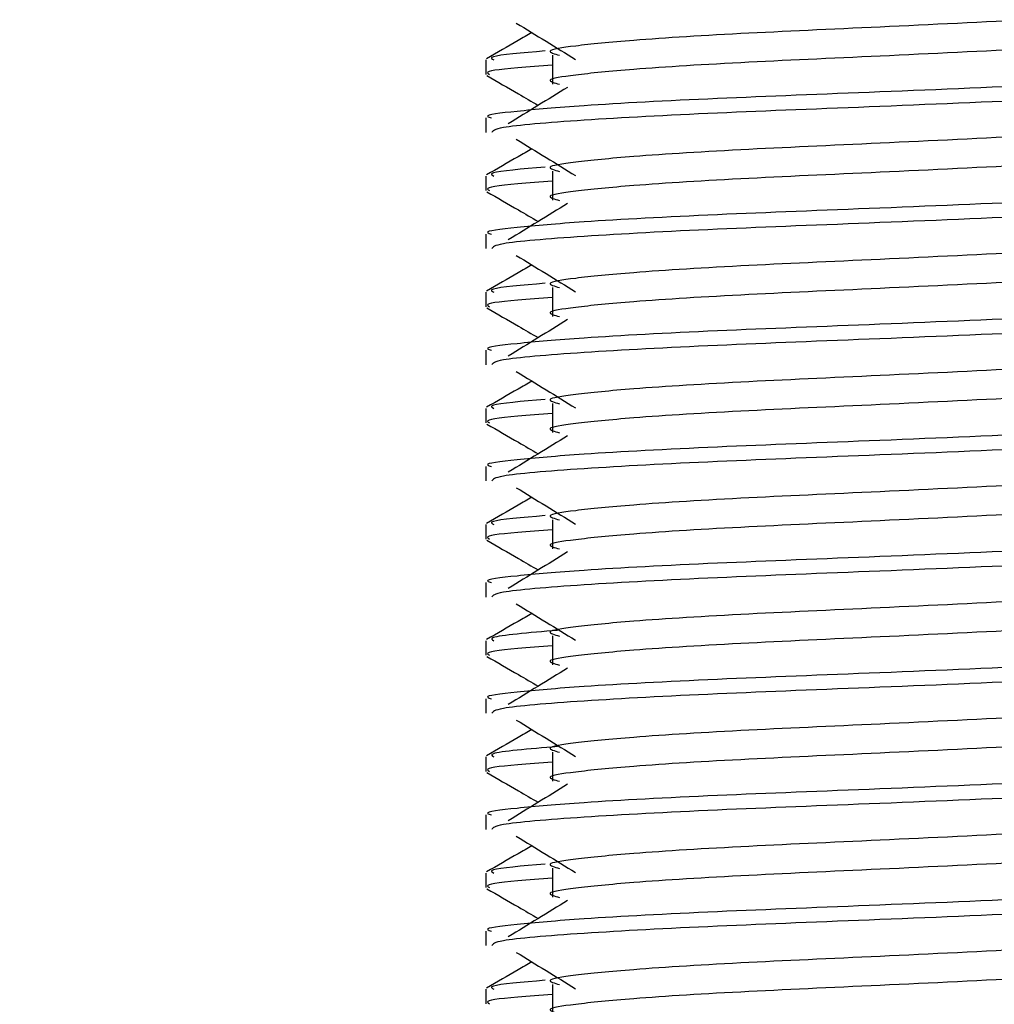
# Model space of a CAD drawing. Header units: millimetres. Extents: x 0 to 420, y 0 to 297.
# Tile 83 of 98: x 319.42 to 320.213, y 196.987 to 197.787. Entities that reach past the tile are written whole.
import ezdxf

# ---------------------------------------------------------------- set-up
doc = ezdxf.new("R2010")
doc.units = ezdxf.units.MM
doc.layers.add('QUOTE', color=174, linetype='Continuous')
doc.styles.add('SLDTEXTSTYLE3', font='TXT', dxfattribs={"width": 0.75})
doc.dimstyles.new('SLDDIMSTYLE2', dxfattribs={"dimtxt": 3, "dimasz": 3, "dimexe": 0, "dimexo": 0.0625, "dimgap": 0.75, "dimtad": 1, "dimlfac": 21.190584, "dimrnd": 1e-09, "dimzin": 12, "dimdsep": 46, "dimtxsty": 'SLDTEXTSTYLE3', "dimsah": 1, "dimcen": 0.09, "dimadec": 0, "dimazin": 3, "dimtfac": 1, "dimtdec": 3, "dimtofl": 0, "dimtmove": 0, "dimatfit": 3, "dimfxl": 0, "dimfrac": 2, "dimtolj": 1, "dimtzin": 12, "dimarcsym": 0})

# ---------------------------------------------------------------- blocks, each defined once
blk = doc.blocks.new('_D_2')
at = {"layer": 'QUOTE'}
for p, q in [((319.3453, 236.96406), (330.69995, 236.96406)), ((328.69995, 194.06293), (328.69995, 236.96406)), ((324.98752, 194.06293), (330.69995, 194.06293))]:
    blk.add_line(p, q, dxfattribs=at)
for points in [[(328.69995, 236.96406), (328.19995, 233.96406), (329.19995, 233.96406)], [(328.69995, 194.06293), (329.19995, 197.06293), (328.19995, 197.06293)]]:
    blk.add_solid(points, dxfattribs=at)
at = {"layer": 'QUOTE', "insert": (324.83275, 210.52599), "char_height": 3, "attachment_point": 1, "rotation": 90, "style": 'SLDTEXTSTYLE3'}
blk.add_mtext('909,1', dxfattribs=at)

msp = doc.modelspace()

# ---------------------------------------------------------------- linework, layer by layer
at = {"color": 7, "linetype": 'Continuous', "lineweight": 25}
for p, q in [((319.85356, 197.75822), (319.85356, 197.73462)), ((319.79922, 197.75431), (319.79922, 197.74255)), ((319.79922, 197.70714), (319.79922, 197.69537)), ((319.85356, 197.66384), (319.85356, 197.64024)), ((319.79922, 197.65993), (319.79922, 197.64816)), ((319.79922, 197.61276), (319.79922, 197.60099)), ((319.79922, 197.56555), (319.79922, 197.55378)), ((319.85356, 197.56945), (319.85356, 197.54586)), ((319.79922, 197.51837), (319.79922, 197.50661)), ((319.79922, 197.47117), (319.79922, 197.4594)), ((319.85356, 197.47507), (319.85356, 197.45148)), ((319.79922, 197.42399), (319.79922, 197.41223)), ((319.79922, 197.37679), (319.79922, 197.36502)), ((319.85356, 197.38069), (319.85356, 197.3571)), ((319.79922, 197.32961), (319.79922, 197.31785)), ((319.85356, 197.28631), (319.85356, 197.26271)), ((319.79922, 197.28241), (319.79922, 197.27064)), ((319.79922, 197.23523), (319.79922, 197.22347)), ((319.85356, 197.19193), (319.85356, 197.16833)), ((319.79922, 197.18803), (319.79922, 197.17626)), ((319.79922, 197.14085), (319.79922, 197.12908)), ((319.79922, 197.09364), (319.79922, 197.08188)), ((319.85356, 197.09755), (319.85356, 197.07395)), ((319.79922, 197.04647), (319.79922, 197.0347)), ((319.79922, 196.99926), (319.79922, 196.98749)), ((319.85356, 197.00317), (319.85356, 196.97957))]:
    msp.add_line(p, q, dxfattribs=at)
for points, knots in [([(320.4974, 197.80626), (320.49779, 197.80573), (320.49952, 197.80336), (320.45508, 197.7985), (320.36974, 197.793), (320.25372, 197.78751), (320.12773, 197.78128), (320.00842, 197.77606), (319.92024, 197.7707), (319.86943, 197.76558), (319.8457, 197.76181), (319.85495, 197.75926), (319.85908, 197.75813)], [0, 0, 0, 0, 0.035107, 0.156135, 0.273953, 0.391653, 0.512699, 0.629093, 0.748412, 0.840135, 0.92875, 1, 1, 1, 1]), ([(319.82407, 197.78426), (319.83211, 197.77934), (319.8482, 197.76948), (319.86425, 197.75963), (319.87228, 197.7547)], [0, 0, 0, 0, 0.500011, 1, 1, 1, 1]), ([(320.49754, 197.78384), (320.49858, 197.78293), (320.50168, 197.78019), (320.45573, 197.77491), (320.36957, 197.76941), (320.25376, 197.76391), (320.12772, 197.75768), (320.00842, 197.75246), (319.92024, 197.74711), (319.86943, 197.74198), (319.84571, 197.73822), (319.85495, 197.73567), (319.85906, 197.73454)], [0, 0, 0, 0, 0.059132, 0.177163, 0.292064, 0.406849, 0.524898, 0.638409, 0.754774, 0.844226, 0.930647, 1, 1, 1, 1]), ([(319.83669, 197.77653), (319.83298, 197.77438), (319.82073, 197.76728), (319.80847, 197.76019), (319.79994, 197.75526)], [0, 0, 0, 0, 0.303338, 1, 1, 1, 1]), ([(319.84741, 197.7616), (319.82893, 197.76001), (319.79957, 197.75749), (319.80409, 197.75517), (319.80576, 197.75431)], [0, 0, 0, 0, 0.629852, 1, 1, 1, 1]), ([(320.54774, 197.75431), (320.54891, 197.75341), (320.55245, 197.75068), (320.49937, 197.74542), (320.39975, 197.73991), (320.26583, 197.73442), (320.12001, 197.72819), (319.98219, 197.72297), (319.87973, 197.71761), (319.82235, 197.71248), (319.79612, 197.7094), (319.80246, 197.70756), (319.80394, 197.70714)], [0, 0, 0, 0, 0.061077, 0.184512, 0.304677, 0.424721, 0.548174, 0.666888, 0.788581, 0.882129, 0.97251, 1, 1, 1, 1]), ([(319.85356, 197.75017), (319.84352, 197.74944), (319.81268, 197.74718), (319.79796, 197.74479), (319.80153, 197.74297), (319.80236, 197.74255)], [0, 0, 0, 0, 0.270543, 0.831179, 1, 1, 1, 1]), ([(319.80012, 197.7416), (319.80866, 197.73666), (319.82258, 197.7286), (319.8365, 197.72054), (319.84188, 197.71742)], [0, 0, 0, 0, 0.61317, 1, 1, 1, 1]), ([(320.54976, 197.74153), (320.54947, 197.74095), (320.54827, 197.73851), (320.49949, 197.73362), (320.39972, 197.72812), (320.2658, 197.72262), (320.12015, 197.71639), (319.98167, 197.71117), (319.87271, 197.70533), (319.80703, 197.69976), (319.80498, 197.69667), (319.80412, 197.69537)], [0, 0, 0, 0, 0.039912, 0.166158, 0.289058, 0.411836, 0.5381, 0.659517, 0.783982, 0.909693, 1, 1, 1, 1]), ([(319.86576, 197.73205), (319.85772, 197.72712), (319.84163, 197.71727), (319.82557, 197.70742), (319.81755, 197.70249)], [0, 0, 0, 0, 0.49999, 1, 1, 1, 1]), ([(320.4974, 197.71188), (320.49779, 197.71135), (320.49952, 197.70898), (320.45508, 197.70412), (320.36974, 197.69862), (320.25372, 197.69313), (320.12773, 197.6869), (320.00842, 197.68168), (319.92024, 197.67632), (319.86943, 197.6712), (319.8457, 197.66743), (319.85495, 197.66488), (319.85908, 197.66375)], [0, 0, 0, 0, 0.035107, 0.156135, 0.273953, 0.391653, 0.512699, 0.629093, 0.748412, 0.840135, 0.92875, 1, 1, 1, 1]), ([(319.82407, 197.68988), (319.83211, 197.68495), (319.8482, 197.6751), (319.86425, 197.66525), (319.87228, 197.66032)], [0, 0, 0, 0, 0.5000113, 1, 1, 1, 1]), ([(320.49754, 197.68946), (320.49858, 197.68855), (320.50168, 197.6858), (320.45573, 197.68053), (320.36957, 197.67502), (320.25376, 197.66953), (320.12772, 197.6633), (320.00842, 197.65808), (319.92024, 197.65272), (319.86943, 197.6476), (319.84571, 197.64383), (319.85495, 197.64129), (319.85906, 197.64016)], [0, 0, 0, 0, 0.059132, 0.177163, 0.292064, 0.406849, 0.524898, 0.638409, 0.754774, 0.844226, 0.930647, 1, 1, 1, 1]), ([(319.83669, 197.68214), (319.83298, 197.67999), (319.82073, 197.6729), (319.80847, 197.66581), (319.79994, 197.66087)], [0, 0, 0, 0, 0.303338, 1, 1, 1, 1]), ([(319.84741, 197.66722), (319.82893, 197.66563), (319.79957, 197.66311), (319.80409, 197.66079), (319.80576, 197.65993)], [0, 0, 0, 0, 0.629852, 1, 1, 1, 1]), ([(320.54774, 197.65993), (320.54891, 197.65903), (320.55245, 197.6563), (320.49937, 197.65104), (320.39975, 197.64553), (320.26583, 197.64004), (320.12001, 197.63381), (319.98219, 197.62859), (319.87973, 197.62323), (319.82235, 197.6181), (319.79612, 197.61501), (319.80246, 197.61318), (319.80394, 197.61276)], [0, 0, 0, 0, 0.061077, 0.184512, 0.304677, 0.424721, 0.548174, 0.666888, 0.788581, 0.882129, 0.97251, 1, 1, 1, 1]), ([(319.85356, 197.65579), (319.84352, 197.65506), (319.81268, 197.6528), (319.79796, 197.65041), (319.80153, 197.64859), (319.80236, 197.64816)], [0, 0, 0, 0, 0.270543, 0.831179, 1, 1, 1, 1]), ([(319.80012, 197.64722), (319.80866, 197.64228), (319.82258, 197.63422), (319.8365, 197.62616), (319.84188, 197.62304)], [0, 0, 0, 0, 0.61317, 1, 1, 1, 1]), ([(320.54976, 197.64715), (320.54947, 197.64657), (320.54827, 197.64413), (320.49949, 197.63924), (320.39972, 197.63373), (320.2658, 197.62824), (320.12015, 197.62201), (319.98167, 197.61679), (319.87271, 197.61095), (319.80703, 197.60538), (319.80498, 197.60229), (319.80412, 197.60099)], [0, 0, 0, 0, 0.039912, 0.166158, 0.289058, 0.411836, 0.5381, 0.659517, 0.783982, 0.909693, 1, 1, 1, 1]), ([(319.86576, 197.63767), (319.85772, 197.63274), (319.84163, 197.62289), (319.82557, 197.61304), (319.81755, 197.60811)], [0, 0, 0, 0, 0.49999, 1, 1, 1, 1]), ([(320.4974, 197.6175), (320.49779, 197.61697), (320.49952, 197.61459), (320.45508, 197.60974), (320.36974, 197.60424), (320.25372, 197.59875), (320.12773, 197.59252), (320.00842, 197.5873), (319.92024, 197.58194), (319.86943, 197.57682), (319.8457, 197.57305), (319.85495, 197.5705), (319.85908, 197.56937)], [0, 0, 0, 0, 0.035107, 0.156135, 0.273953, 0.391653, 0.512699, 0.629093, 0.748412, 0.840135, 0.92875, 1, 1, 1, 1]), ([(319.82407, 197.5955), (319.83211, 197.59057), (319.8482, 197.58072), (319.86425, 197.57087), (319.87228, 197.56594)], [0, 0, 0, 0, 0.500011, 1, 1, 1, 1]), ([(320.49754, 197.59508), (320.49858, 197.59417), (320.50168, 197.59142), (320.45573, 197.58615), (320.36957, 197.58064), (320.25376, 197.57515), (320.12772, 197.56892), (320.00842, 197.5637), (319.92024, 197.55834), (319.86943, 197.55322), (319.84571, 197.54945), (319.85495, 197.54691), (319.85906, 197.54578)], [0, 0, 0, 0, 0.059132, 0.177163, 0.292064, 0.406849, 0.524898, 0.638409, 0.754774, 0.844226, 0.930647, 1, 1, 1, 1]), ([(319.83669, 197.58776), (319.83298, 197.58561), (319.82073, 197.57852), (319.80847, 197.57143), (319.79994, 197.56649)], [0, 0, 0, 0, 0.303338, 1, 1, 1, 1]), ([(320.54774, 197.56555), (320.54891, 197.56465), (320.55245, 197.56192), (320.49937, 197.55666), (320.39975, 197.55115), (320.26583, 197.54566), (320.12001, 197.53943), (319.98219, 197.53421), (319.87973, 197.52885), (319.82235, 197.52372), (319.79612, 197.52063), (319.80246, 197.5188), (319.80394, 197.51837)], [0, 0, 0, 0, 0.061077, 0.184512, 0.304677, 0.424721, 0.548174, 0.666888, 0.788581, 0.882129, 0.97251, 1, 1, 1, 1]), ([(319.84741, 197.57283), (319.82893, 197.57125), (319.79957, 197.56873), (319.80409, 197.56641), (319.80576, 197.56555)], [0, 0, 0, 0, 0.629852, 1, 1, 1, 1]), ([(319.85356, 197.56141), (319.84352, 197.56068), (319.81268, 197.55842), (319.79796, 197.55602), (319.80153, 197.5542), (319.80236, 197.55378)], [0, 0, 0, 0, 0.270543, 0.831179, 1, 1, 1, 1]), ([(319.80012, 197.55283), (319.80866, 197.54789), (319.82258, 197.53984), (319.8365, 197.53178), (319.84188, 197.52866)], [0, 0, 0, 0, 0.61317, 1, 1, 1, 1]), ([(320.54976, 197.55277), (320.54947, 197.55218), (320.54827, 197.54975), (320.49949, 197.54486), (320.39972, 197.53935), (320.2658, 197.53386), (320.12015, 197.52763), (319.98167, 197.52241), (319.87271, 197.51657), (319.80703, 197.511), (319.80498, 197.5079), (319.80412, 197.50661)], [0, 0, 0, 0, 0.039912, 0.166158, 0.289058, 0.411836, 0.5381, 0.659517, 0.783982, 0.909693, 1, 1, 1, 1]), ([(319.86576, 197.54329), (319.85772, 197.53836), (319.84163, 197.52851), (319.82557, 197.51866), (319.81755, 197.51373)], [0, 0, 0, 0, 0.49999, 1, 1, 1, 1]), ([(320.4974, 197.52312), (320.49779, 197.52258), (320.49952, 197.52021), (320.45508, 197.51536), (320.36974, 197.50986), (320.25372, 197.50436), (320.12773, 197.49814), (320.00842, 197.49291), (319.92024, 197.48756), (319.86943, 197.48243), (319.8457, 197.47866), (319.85495, 197.47612), (319.85908, 197.47499)], [0, 0, 0, 0, 0.035107, 0.156135, 0.273953, 0.391653, 0.512699, 0.629093, 0.748412, 0.840135, 0.92875, 1, 1, 1, 1]), ([(319.82407, 197.50112), (319.83211, 197.49619), (319.8482, 197.48634), (319.86425, 197.47648), (319.87228, 197.47156)], [0, 0, 0, 0, 0.500011, 1, 1, 1, 1]), ([(320.49754, 197.5007), (320.49858, 197.49978), (320.50168, 197.49704), (320.45573, 197.49177), (320.36957, 197.48626), (320.25376, 197.48077), (320.12772, 197.47454), (320.00842, 197.46932), (319.92024, 197.46396), (319.86943, 197.45884), (319.84571, 197.45507), (319.85495, 197.45253), (319.85906, 197.4514)], [0, 0, 0, 0, 0.059132, 0.177163, 0.292064, 0.406849, 0.524898, 0.638409, 0.754774, 0.844226, 0.930647, 1, 1, 1, 1]), ([(319.83669, 197.49338), (319.83298, 197.49123), (319.82073, 197.48414), (319.80847, 197.47705), (319.79994, 197.47211)], [0, 0, 0, 0, 0.303338, 1, 1, 1, 1]), ([(319.84741, 197.47845), (319.82893, 197.47687), (319.79957, 197.47435), (319.80409, 197.47203), (319.80576, 197.47117)], [0, 0, 0, 0, 0.6298517, 1, 1, 1, 1]), ([(320.54774, 197.47117), (320.54891, 197.47027), (320.55245, 197.46753), (320.49937, 197.46227), (320.39975, 197.45677), (320.26583, 197.45128), (320.12001, 197.44505), (319.98219, 197.43982), (319.87973, 197.43447), (319.82235, 197.42934), (319.79612, 197.42625), (319.80246, 197.42442), (319.80394, 197.42399)], [0, 0, 0, 0, 0.061077, 0.184512, 0.304677, 0.424721, 0.548174, 0.666888, 0.788581, 0.882129, 0.97251, 1, 1, 1, 1]), ([(319.85356, 197.46703), (319.84352, 197.46629), (319.81268, 197.46404), (319.79796, 197.46164), (319.80153, 197.45982), (319.80236, 197.4594)], [0, 0, 0, 0, 0.270543, 0.831179, 1, 1, 1, 1]), ([(319.80012, 197.45845), (319.80866, 197.45351), (319.82258, 197.44546), (319.8365, 197.4374), (319.84188, 197.43428)], [0, 0, 0, 0, 0.61317, 1, 1, 1, 1]), ([(320.54976, 197.45839), (320.54947, 197.4578), (320.54827, 197.45537), (320.49949, 197.45047), (320.39972, 197.44497), (320.2658, 197.43948), (320.12015, 197.43325), (319.98167, 197.42803), (319.87271, 197.42219), (319.80703, 197.41662), (319.80498, 197.41352), (319.80412, 197.41223)], [0, 0, 0, 0, 0.039912, 0.166158, 0.289058, 0.411836, 0.5381, 0.659517, 0.783982, 0.909693, 1, 1, 1, 1]), ([(319.86576, 197.4489), (319.85772, 197.44398), (319.84163, 197.43413), (319.82557, 197.42427), (319.81755, 197.41935)], [0, 0, 0, 0, 0.49999, 1, 1, 1, 1]), ([(320.4974, 197.42874), (320.49779, 197.4282), (320.49952, 197.42583), (320.45508, 197.42097), (320.36974, 197.41548), (320.25372, 197.40998), (320.12773, 197.40375), (320.00842, 197.39853), (319.92024, 197.39317), (319.86943, 197.38805), (319.8457, 197.38428), (319.85495, 197.38174), (319.85908, 197.3806)], [0, 0, 0, 0, 0.035107, 0.156135, 0.273953, 0.391653, 0.512699, 0.629093, 0.748412, 0.840135, 0.92875, 1, 1, 1, 1]), ([(319.82407, 197.40674), (319.83211, 197.40181), (319.8482, 197.39196), (319.86425, 197.3821), (319.87228, 197.37718)], [0, 0, 0, 0, 0.500011, 1, 1, 1, 1]), ([(320.49754, 197.40632), (320.49858, 197.4054), (320.50168, 197.40266), (320.45573, 197.39739), (320.36957, 197.39188), (320.25376, 197.38639), (320.12772, 197.38016), (320.00842, 197.37494), (319.92024, 197.36958), (319.86943, 197.36446), (319.84571, 197.36069), (319.85495, 197.35815), (319.85906, 197.35701)], [0, 0, 0, 0, 0.059132, 0.177163, 0.292064, 0.406849, 0.524898, 0.638409, 0.754774, 0.844226, 0.930647, 1, 1, 1, 1]), ([(319.83669, 197.399), (319.83298, 197.39685), (319.82073, 197.38976), (319.80847, 197.38267), (319.79994, 197.37773)], [0, 0, 0, 0, 0.3033381, 1, 1, 1, 1]), ([(319.84741, 197.38407), (319.82893, 197.38249), (319.79957, 197.37997), (319.80409, 197.37765), (319.80576, 197.37679)], [0, 0, 0, 0, 0.629852, 1, 1, 1, 1]), ([(320.54774, 197.37679), (320.54891, 197.37588), (320.55245, 197.37315), (320.49937, 197.36789), (320.39975, 197.36239), (320.26583, 197.35689), (320.12001, 197.35066), (319.98219, 197.34544), (319.87973, 197.34009), (319.82235, 197.33496), (319.79612, 197.33187), (319.80246, 197.33004), (319.80394, 197.32961)], [0, 0, 0, 0, 0.061077, 0.184512, 0.304677, 0.424721, 0.548174, 0.666888, 0.788581, 0.882129, 0.97251, 1, 1, 1, 1]), ([(319.85356, 197.37265), (319.84352, 197.37191), (319.81268, 197.36966), (319.79796, 197.36726), (319.80153, 197.36544), (319.80236, 197.36502)], [0, 0, 0, 0, 0.270543, 0.831179, 1, 1, 1, 1]), ([(319.80012, 197.36407), (319.80866, 197.35913), (319.82258, 197.35107), (319.8365, 197.34301), (319.84188, 197.3399)], [0, 0, 0, 0, 0.61317, 1, 1, 1, 1]), ([(320.54976, 197.36401), (320.54947, 197.36342), (320.54827, 197.36098), (320.49949, 197.35609), (320.39972, 197.35059), (320.2658, 197.3451), (320.12015, 197.33887), (319.98167, 197.33365), (319.87271, 197.32781), (319.80703, 197.32224), (319.80498, 197.31914), (319.80412, 197.31785)], [0, 0, 0, 0, 0.039912, 0.166158, 0.289058, 0.411836, 0.5381, 0.659517, 0.783982, 0.909693, 1, 1, 1, 1]), ([(319.86576, 197.35452), (319.85772, 197.3496), (319.84163, 197.33974), (319.82557, 197.32989), (319.81755, 197.32497)], [0, 0, 0, 0, 0.49999, 1, 1, 1, 1]), ([(320.4974, 197.33435), (320.49779, 197.33382), (320.49952, 197.33145), (320.45508, 197.32659), (320.36974, 197.3211), (320.25372, 197.3156), (320.12773, 197.30937), (320.00842, 197.30415), (319.92024, 197.29879), (319.86943, 197.29367), (319.8457, 197.2899), (319.85495, 197.28736), (319.85908, 197.28622)], [0, 0, 0, 0, 0.035107, 0.156135, 0.273953, 0.391653, 0.512699, 0.629093, 0.748412, 0.840135, 0.92875, 1, 1, 1, 1]), ([(319.82407, 197.31236), (319.83211, 197.30743), (319.8482, 197.29758), (319.86425, 197.28772), (319.87228, 197.2828)], [0, 0, 0, 0, 0.500011, 1, 1, 1, 1]), ([(320.49754, 197.31194), (320.49858, 197.31102), (320.50168, 197.30828), (320.45573, 197.30301), (320.36957, 197.2975), (320.25376, 197.29201), (320.12772, 197.28578), (320.00842, 197.28056), (319.92024, 197.2752), (319.86943, 197.27008), (319.84571, 197.26631), (319.85495, 197.26377), (319.85906, 197.26263)], [0, 0, 0, 0, 0.059132, 0.177163, 0.292064, 0.406849, 0.524898, 0.638409, 0.754774, 0.844226, 0.930647, 1, 1, 1, 1]), ([(319.83669, 197.30462), (319.83298, 197.30247), (319.82073, 197.29538), (319.80847, 197.28829), (319.79994, 197.28335)], [0, 0, 0, 0, 0.303338, 1, 1, 1, 1]), ([(319.85763, 197.29083), (319.83421, 197.28885), (319.79973, 197.28595), (319.80429, 197.28327), (319.80576, 197.28241)], [0, 0, 0, 0, 0.678995, 1, 1, 1, 1]), ([(320.54774, 197.28241), (320.54891, 197.2815), (320.55245, 197.27877), (320.49937, 197.27351), (320.39975, 197.268), (320.26583, 197.26251), (320.12001, 197.25628), (319.98219, 197.25106), (319.87973, 197.24571), (319.82235, 197.24058), (319.79612, 197.23749), (319.80246, 197.23566), (319.80394, 197.23523)], [0, 0, 0, 0, 0.0610772, 0.1845123, 0.3046768, 0.4247211, 0.5481742, 0.6668878, 0.7885815, 0.8821287, 0.9725098, 1, 1, 1, 1]), ([(319.85356, 197.27827), (319.84352, 197.27753), (319.81268, 197.27527), (319.79796, 197.27288), (319.80153, 197.27106), (319.80236, 197.27064)], [0, 0, 0, 0, 0.270543, 0.831179, 1, 1, 1, 1]), ([(319.80012, 197.26969), (319.80866, 197.26475), (319.82258, 197.25669), (319.8365, 197.24863), (319.84188, 197.24551)], [0, 0, 0, 0, 0.61317, 1, 1, 1, 1]), ([(320.54976, 197.26962), (320.54947, 197.26904), (320.54827, 197.2666), (320.49949, 197.26171), (320.39972, 197.25621), (320.2658, 197.25071), (320.12015, 197.24448), (319.98167, 197.23927), (319.87271, 197.23342), (319.80703, 197.22786), (319.80498, 197.22476), (319.80412, 197.22347)], [0, 0, 0, 0, 0.039912, 0.166158, 0.289058, 0.411836, 0.5381, 0.659517, 0.783982, 0.909693, 1, 1, 1, 1]), ([(319.86576, 197.26014), (319.85772, 197.25521), (319.84163, 197.24536), (319.82557, 197.23551), (319.81755, 197.23058)], [0, 0, 0, 0, 0.49999, 1, 1, 1, 1]), ([(320.4974, 197.23997), (320.49779, 197.23944), (320.49952, 197.23707), (320.45508, 197.23221), (320.36974, 197.22672), (320.25372, 197.22122), (320.12773, 197.21499), (320.00842, 197.20977), (319.92024, 197.20441), (319.86943, 197.19929), (319.8457, 197.19552), (319.85495, 197.19297), (319.85908, 197.19184)], [0, 0, 0, 0, 0.035107, 0.156135, 0.273953, 0.391653, 0.512699, 0.629093, 0.748412, 0.840135, 0.92875, 1, 1, 1, 1]), ([(319.82407, 197.21797), (319.83211, 197.21305), (319.8482, 197.20319), (319.86425, 197.19334), (319.87228, 197.18841)], [0, 0, 0, 0, 0.500011, 1, 1, 1, 1]), ([(320.49754, 197.21755), (320.49858, 197.21664), (320.50168, 197.2139), (320.45573, 197.20862), (320.36957, 197.20312), (320.25376, 197.19763), (320.12772, 197.19139), (320.00842, 197.18617), (319.92024, 197.18082), (319.86943, 197.17569), (319.84571, 197.17193), (319.85495, 197.16938), (319.85906, 197.16825)], [0, 0, 0, 0, 0.059132, 0.177163, 0.292064, 0.406849, 0.524898, 0.638409, 0.754774, 0.844226, 0.930647, 1, 1, 1, 1]), ([(319.83669, 197.21024), (319.83298, 197.20809), (319.82073, 197.20099), (319.80847, 197.19391), (319.79994, 197.18897)], [0, 0, 0, 0, 0.3033381, 1, 1, 1, 1]), ([(319.85763, 197.19644), (319.83421, 197.19447), (319.79973, 197.19157), (319.80429, 197.18889), (319.80576, 197.18803)], [0, 0, 0, 0, 0.678995, 1, 1, 1, 1]), ([(320.54774, 197.18803), (320.54891, 197.18712), (320.55245, 197.18439), (320.49937, 197.17913), (320.39975, 197.17362), (320.26583, 197.16813), (320.12001, 197.1619), (319.98219, 197.15668), (319.87973, 197.15132), (319.82235, 197.14619), (319.79612, 197.14311), (319.80246, 197.14128), (319.80394, 197.14085)], [0, 0, 0, 0, 0.0610772, 0.1845123, 0.3046768, 0.4247211, 0.5481742, 0.6668878, 0.7885815, 0.8821287, 0.9725098, 1, 1, 1, 1]), ([(319.85356, 197.18388), (319.84352, 197.18315), (319.81268, 197.18089), (319.79796, 197.1785), (319.80153, 197.17668), (319.80236, 197.17626)], [0, 0, 0, 0, 0.270543, 0.831179, 1, 1, 1, 1]), ([(319.80012, 197.17531), (319.80866, 197.17037), (319.82258, 197.16231), (319.8365, 197.15425), (319.84188, 197.15113)], [0, 0, 0, 0, 0.61317, 1, 1, 1, 1]), ([(320.54976, 197.17524), (320.54947, 197.17466), (320.54827, 197.17222), (320.49949, 197.16733), (320.39972, 197.16183), (320.2658, 197.15633), (320.12015, 197.1501), (319.98167, 197.14489), (319.87271, 197.13904), (319.80703, 197.13347), (319.80498, 197.13038), (319.80412, 197.12908)], [0, 0, 0, 0, 0.039912, 0.166158, 0.289058, 0.411836, 0.5381, 0.659517, 0.783982, 0.909693, 1, 1, 1, 1]), ([(319.86576, 197.16576), (319.85772, 197.16083), (319.84163, 197.15098), (319.82557, 197.14113), (319.81755, 197.1362)], [0, 0, 0, 0, 0.49999, 1, 1, 1, 1]), ([(320.4974, 197.14559), (320.49779, 197.14506), (320.49952, 197.14269), (320.45508, 197.13783), (320.36974, 197.13233), (320.25372, 197.12684), (320.12773, 197.12061), (320.00842, 197.11539), (319.92024, 197.11003), (319.86943, 197.10491), (319.8457, 197.10114), (319.85495, 197.09859), (319.85908, 197.09746)], [0, 0, 0, 0, 0.035107, 0.156135, 0.273953, 0.391653, 0.512699, 0.629093, 0.748412, 0.840135, 0.92875, 1, 1, 1, 1]), ([(319.82407, 197.12359), (319.83211, 197.11867), (319.8482, 197.10881), (319.86425, 197.09896), (319.87228, 197.09403)], [0, 0, 0, 0, 0.500011, 1, 1, 1, 1]), ([(320.49754, 197.12317), (320.49858, 197.12226), (320.50168, 197.11951), (320.45573, 197.11424), (320.36957, 197.10874), (320.25376, 197.10324), (320.12772, 197.09701), (320.00842, 197.09179), (319.92024, 197.08643), (319.86943, 197.08131), (319.84571, 197.07754), (319.85495, 197.075), (319.85906, 197.07387)], [0, 0, 0, 0, 0.059132, 0.177163, 0.292064, 0.406849, 0.524898, 0.638409, 0.754774, 0.844226, 0.930647, 1, 1, 1, 1]), ([(319.83669, 197.11586), (319.83298, 197.1137), (319.82073, 197.10661), (319.80847, 197.09952), (319.79994, 197.09459)], [0, 0, 0, 0, 0.303338, 1, 1, 1, 1]), ([(320.54774, 197.09364), (320.54891, 197.09274), (320.55245, 197.09001), (320.49937, 197.08475), (320.39975, 197.07924), (320.26583, 197.07375), (320.12001, 197.06752), (319.98219, 197.0623), (319.87973, 197.05694), (319.82235, 197.05181), (319.79612, 197.04873), (319.80246, 197.04689), (319.80394, 197.04647)], [0, 0, 0, 0, 0.061077, 0.184512, 0.304677, 0.424721, 0.548174, 0.666888, 0.788581, 0.882129, 0.97251, 1, 1, 1, 1]), ([(319.84741, 197.10093), (319.82893, 197.09934), (319.79957, 197.09682), (319.80409, 197.0945), (319.80576, 197.09364)], [0, 0, 0, 0, 0.6298517, 1, 1, 1, 1]), ([(319.85356, 197.0895), (319.84352, 197.08877), (319.81268, 197.08651), (319.79796, 197.08412), (319.80153, 197.0823), (319.80236, 197.08188)], [0, 0, 0, 0, 0.270543, 0.831179, 1, 1, 1, 1]), ([(319.80012, 197.08093), (319.80866, 197.07599), (319.82258, 197.06793), (319.8365, 197.05987), (319.84188, 197.05675)], [0, 0, 0, 0, 0.61317, 1, 1, 1, 1]), ([(320.54976, 197.08086), (320.54947, 197.08028), (320.54827, 197.07784), (320.49949, 197.07295), (320.39972, 197.06744), (320.2658, 197.06195), (320.12015, 197.05572), (319.98167, 197.0505), (319.87271, 197.04466), (319.80703, 197.03909), (319.80498, 197.036), (319.80412, 197.0347)], [0, 0, 0, 0, 0.039912, 0.166158, 0.289058, 0.411836, 0.5381, 0.659517, 0.783982, 0.909693, 1, 1, 1, 1]), ([(319.86576, 197.07138), (319.85772, 197.06645), (319.84163, 197.0566), (319.82557, 197.04675), (319.81755, 197.04182)], [0, 0, 0, 0, 0.49999, 1, 1, 1, 1]), ([(320.4974, 197.05121), (320.49779, 197.05068), (320.49952, 197.04831), (320.45508, 197.04345), (320.36974, 197.03795), (320.25372, 197.03246), (320.12773, 197.02623), (320.00842, 197.02101), (319.92024, 197.01565), (319.86943, 197.01053), (319.8457, 197.00676), (319.85495, 197.00421), (319.85908, 197.00308)], [0, 0, 0, 0, 0.035107, 0.156135, 0.273953, 0.391653, 0.512699, 0.629093, 0.748412, 0.840135, 0.92875, 1, 1, 1, 1]), ([(319.83669, 197.02147), (319.83298, 197.01932), (319.82073, 197.01223), (319.80847, 197.00514), (319.79994, 197.0002)], [0, 0, 0, 0, 0.303338, 1, 1, 1, 1]), ([(319.82407, 197.02921), (319.83211, 197.02428), (319.8482, 197.01443), (319.86425, 197.00458), (319.87228, 196.99965)], [0, 0, 0, 0, 0.500011, 1, 1, 1, 1]), ([(320.49754, 197.02879), (320.49858, 197.02788), (320.50168, 197.02513), (320.45573, 197.01986), (320.36957, 197.01435), (320.25376, 197.00886), (320.12772, 197.00263), (320.00842, 196.99741), (319.92024, 196.99205), (319.86943, 196.98693), (319.84571, 196.98316), (319.85495, 196.98062), (319.85906, 196.97949)], [0, 0, 0, 0, 0.059132, 0.177163, 0.292064, 0.406849, 0.524898, 0.638409, 0.754774, 0.844226, 0.930647, 1, 1, 1, 1]), ([(319.84741, 197.00654), (319.82893, 197.00496), (319.79957, 197.00244), (319.80409, 197.00012), (319.80576, 196.99926)], [0, 0, 0, 0, 0.6298517, 1, 1, 1, 1]), ([(320.54774, 196.99926), (320.54891, 196.99836), (320.55245, 196.99563), (320.49937, 196.99037), (320.39975, 196.98486), (320.26583, 196.97937), (320.12001, 196.97314), (319.98219, 196.96792), (319.87973, 196.96256), (319.82235, 196.95743), (319.79612, 196.95434), (319.80246, 196.95251), (319.80394, 196.95208)], [0, 0, 0, 0, 0.0610772, 0.1845123, 0.3046768, 0.4247211, 0.5481742, 0.6668878, 0.7885815, 0.8821287, 0.9725098, 1, 1, 1, 1]), ([(319.85356, 196.99512), (319.84352, 196.99439), (319.81268, 196.99213), (319.79796, 196.98974), (319.80153, 196.98792), (319.80236, 196.98749)], [0, 0, 0, 0, 0.270543, 0.831179, 1, 1, 1, 1])]:
    msp.add_open_spline(points, degree=3, knots=knots, dxfattribs=at)

# ---------------------------------------------------------------- dimensions: what is measured, and where the dimension line sits
at = {"layer": 'QUOTE'}
dim = msp.add_linear_dim(base=(328.69995, 236.96406), p1=(322.98752, 194.06293), p2=(317.3453, 236.96406), angle=90, dimstyle='SLDDIMSTYLE2', dxfattribs=at)
dim.commit()
dim.dimension.update_dxf_attribs({"geometry": '_D_2', "text_midpoint": (328.69995, 215.51349), "dimtype": 160})

doc.saveas('drawing.dxf')
